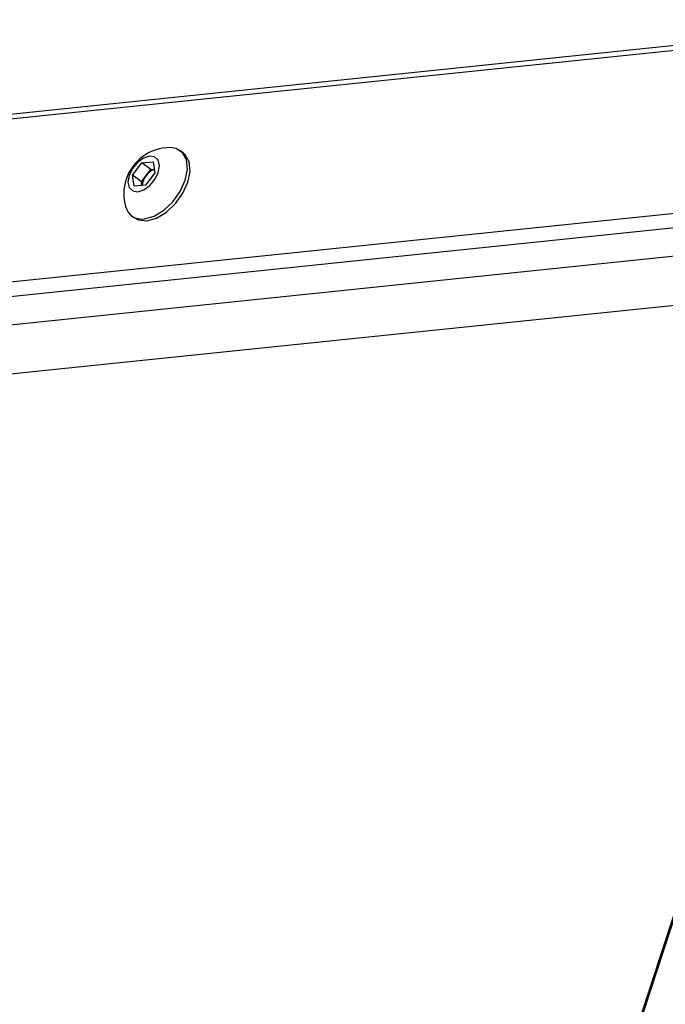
# Model space of a CAD drawing. Header units: millimetres. Extents: x 9 to 583, y 10 to 410.
# Tile 20 of 122: x 117 to 129, y 114 to 132. Entities that reach past the tile are written whole.
import ezdxf

# ---------------------------------------------------------------- set-up
doc = ezdxf.new("R2010")
doc.units = ezdxf.units.MM

msp = doc.modelspace()

# ---------------------------------------------------------------- linework, layer by layer
at = {"color": 8, "linetype": 'Continuous', "lineweight": 25}
for p, q in [((133.9948, 132.0952), (51.7077, 123.5652)), ((50.6774, 120.4165), (133.7741, 129.0304)), ((133.68, 128.7427), (50.747, 120.1457)), ((133.1888, 127.2417), (47.8599, 118.3964))]:
    msp.add_line(p, q, dxfattribs=at)
at = {"color": 7, "linetype": 'Continuous', "lineweight": 25}
for p, q in [((134.0616, 132.1942), (51.8139, 123.6683)), ((120.2173, 129.705), (120.1691, 129.7414)), ((119.2728, 129.2878), (119.4481, 129.5172)), ((119.4481, 129.5172), (119.6554, 129.5387)), ((119.6129, 129.3927), (119.4481, 129.5172)), ((119.6554, 129.5387), (119.6875, 129.3308)), ((119.305, 129.0799), (119.2728, 129.2878)), ((119.4377, 129.1633), (119.2728, 129.2878)), ((119.4377, 129.1633), (119.5253, 129.278)), ((119.6875, 129.3308), (119.5123, 129.1014)), ((119.5253, 129.278), (119.6129, 129.3927)), ((119.6129, 129.3927), (119.6769, 129.3993)), ((119.5123, 129.1014), (119.305, 129.0799)), ((119.4483, 129.0948), (119.4377, 129.1633)), ((119.2529, 128.5285), (119.3011, 128.4921)), ((133.5008, 128.1952), (48.922, 119.4276)), ((132.6484, 125.4281), (117.7689, 79.9537)), ((132.68, 125.4449), (117.8005, 79.9705))]:
    msp.add_line(p, q, dxfattribs=at)
at = {"color": 7, "linetype": 'Continuous', "lineweight": 25, "flags": 128}
for points in [[(119.3714, 128.9769), (119.4842, 129.0131), (119.5963, 129.0943), (119.6907, 129.2083), (119.7531, 129.3376), (119.774, 129.4626), (119.7501, 129.5643), (119.6851, 129.6272), (119.5889, 129.6417), (119.4762, 129.6055), (119.3641, 129.5243), (119.2696, 129.4104), (119.2072, 129.281), (119.1864, 129.156), (119.2103, 129.0543), (119.2753, 128.9914), (119.3714, 128.9769)], [(119.4935, 128.4702), (119.6729, 128.5202), (119.8559, 128.6304), (120.0248, 128.79), (120.163, 128.9833), (120.2569, 129.1915), (120.2974, 129.3942), (120.2805, 129.5714), (120.2078, 129.706), (120.0866, 129.7846), (119.975, 129.8021)], [(119.5417, 128.4338), (119.7211, 128.4838), (119.9041, 128.594), (120.073, 128.7536), (120.2112, 128.9469), (120.3051, 129.1551), (120.3456, 129.3578), (120.3287, 129.535), (120.256, 129.6696), (120.2173, 129.705)], [(119.3011, 128.4921), (119.3837, 128.4489), (119.5417, 128.4338)]]:
    msp.add_lwpolyline(points, dxfattribs=at)
at = {"color": 7, "linetype": 'Continuous', "lineweight": 25}
for centre, radius, start, end in [((119.973, 128.9371), 0.865, 89.86391, 161.88158), ((119.7797, 129.0697), 0.3288, 140.69815, 175.56627), ((119.7987, 129.0791), 0.3381, 110.98646, 143.96608), ((119.973, 128.9371), 0.865, 161.88158, 196.00402), ((119.4438, 128.779), 0.3128, 194.90451, 279.14836)]:
    msp.add_arc(centre, radius, start, end, dxfattribs=at)

doc.saveas('drawing.dxf')
